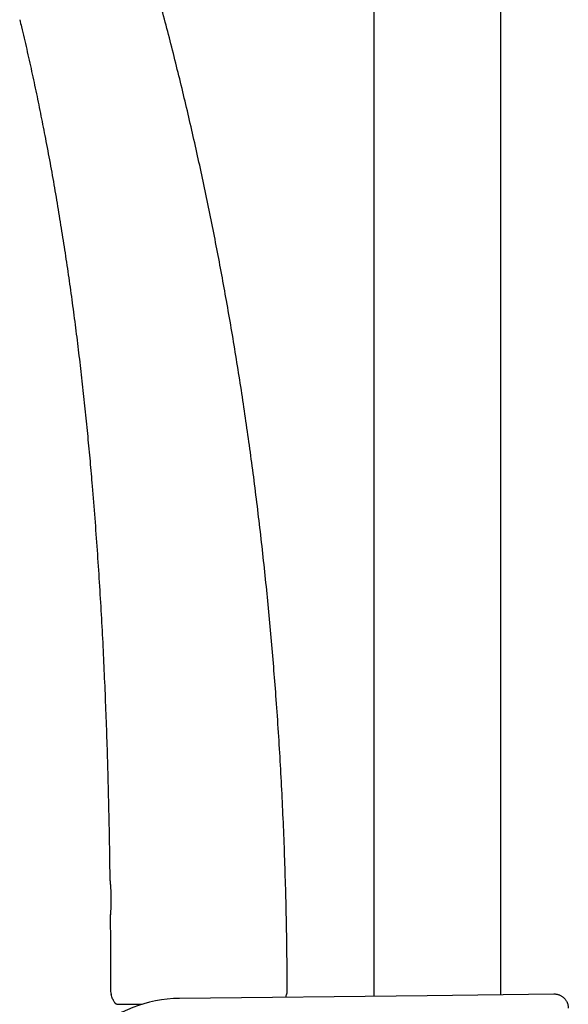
# Model space of a CAD drawing. Header units: millimetres. Extents: x 8 to 1233, y 12 to 1462.
# Tile 15 of 131: x 126 to 203, y 1107 to 1246. Entities that reach past the tile are written whole.
import ezdxf

# ---------------------------------------------------------------- set-up
doc = ezdxf.new("R2010")
doc.units = ezdxf.units.MM

msp = doc.modelspace()

# ---------------------------------------------------------------- linework, layer by layer
at = {"color": 7, "linetype": 'Continuous', "lineweight": 30}
for p, q in [((175.5, 1400.61), (175.5, 1108.42)), ((193.3, 1108.63), (193.3, 1394.04)), ((138.48, 1119.66), (138.48, 1119.66)), ((148.21, 1108.1), (182.99, 1108.51)), ((182.99, 1108.51), (200.77, 1108.72)), ((139.13, 1107.46), (139.15, 1107.43))]:
    msp.add_line(p, q, dxfattribs=at)
for centre, radius, start, end in [((148.42, 1089.78), 18.32, 90.6813, 256.095), ((139.93, 1109.08), 1.4, 180.0653, 198.2736), ((161.93, 1109.15), 1.4, 337.5445, 0.1808)]:
    msp.add_arc(centre, radius, start, end, dxfattribs=at)
for points, knots in [([(163.33, 1109.15), (163.32, 1110.42), (163.31, 1113.24), (163.25, 1117.62), (163.15, 1122.3), (163.01, 1126.98), (162.84, 1131.63), (162.63, 1136.26), (162.39, 1140.87), (162.11, 1145.47), (161.8, 1149.91), (161.47, 1154.18), (161.13, 1158.29), (160.75, 1162.39), (160.35, 1166.49), (159.91, 1170.6), (159.44, 1174.7), (158.95, 1178.79), (158.43, 1182.81), (157.89, 1186.77), (157.33, 1190.65), (156.74, 1194.52), (156.12, 1198.4), (155.48, 1202.26), (154.82, 1206.05), (154.14, 1209.76), (153.46, 1213.39), (152.74, 1217.01), (152, 1220.63), (151.24, 1224.24), (150.44, 1227.84), (149.62, 1231.44), (148.78, 1235.03), (147.9, 1238.61), (147.01, 1242.17), (146.1, 1245.69), (145.16, 1249.19), (144.4, 1251.95), (143.94, 1253.55), (143.82, 1253.98)], [0, 0, 0, 0, 0.025843, 0.057737, 0.089659, 0.121607, 0.153579, 0.185, 0.216439, 0.247895, 0.279366, 0.307476, 0.335594, 0.36372, 0.391852, 0.419989, 0.448131, 0.476275, 0.50442, 0.531168, 0.557915, 0.58466, 0.611404, 0.638144, 0.664881, 0.690086, 0.715287, 0.740482, 0.765672, 0.790855, 0.816032, 0.841202, 0.866364, 0.891519, 0.916665, 0.941353, 0.966033, 0.990704, 1, 1, 1, 1]), ([(125.77, 1245.59), (125.85, 1245.25), (126.19, 1243.88), (126.75, 1241.46), (127.45, 1238.33), (128.12, 1235.2), (128.76, 1232.06), (129.4, 1228.81), (130.03, 1225.45), (130.65, 1221.98), (131.24, 1218.49), (131.8, 1215), (132.33, 1211.51), (132.84, 1208.01), (133.32, 1204.5), (133.77, 1200.99), (134.2, 1197.47), (134.6, 1193.97), (134.97, 1190.48), (135.32, 1187.02), (135.64, 1183.55), (135.98, 1179.73), (136.31, 1175.57), (136.64, 1171.06), (136.94, 1166.55), (137.21, 1162.03), (137.45, 1157.55), (137.65, 1153.08), (137.84, 1148.65), (137.99, 1144.21), (138.14, 1139.5), (138.26, 1134.51), (138.36, 1129.53), (138.4, 1126.32), (138.42, 1124.86)], [0, 0, 0, 0, 0.008646, 0.034944, 0.061254, 0.087575, 0.113909, 0.140256, 0.169254, 0.198268, 0.227299, 0.256347, 0.285411, 0.314492, 0.343589, 0.372701, 0.401827, 0.430968, 0.4596, 0.488244, 0.516897, 0.54556, 0.582713, 0.619876, 0.657044, 0.694214, 0.731382, 0.76788, 0.804368, 0.84084, 0.877293, 0.920658, 0.96398, 1, 1, 1, 1]), ([(138.42, 1124.86), (138.42, 1124.85), (138.42, 1124.85), (138.42, 1124.85), (138.42, 1124.85), (138.42, 1124.84), (138.42, 1124.84), (138.43, 1124.84), (138.43, 1124.83), (138.43, 1124.82), (138.43, 1124.8), (138.43, 1124.77), (138.44, 1124.73), (138.44, 1124.69), (138.44, 1124.65), (138.44, 1124.64)], [0, 0, 0, 0, 0.003829, 0.008918, 0.014107, 0.02227, 0.040121, 0.073686, 0.155873, 0.296767, 0.446338, 0.592902, 0.738436, 0.883157, 1, 1, 1, 1]), ([(138.43, 1124.84), (138.43, 1124.84), (138.43, 1124.84), (138.43, 1124.83), (138.43, 1124.82), (138.43, 1124.8), (138.43, 1124.76), (138.44, 1124.72), (138.44, 1124.68), (138.45, 1124.62), (138.45, 1124.56), (138.46, 1124.48), (138.47, 1124.41), (138.47, 1124.32), (138.48, 1124.23), (138.49, 1124.13), (138.5, 1124.02), (138.51, 1123.91), (138.52, 1123.79), (138.53, 1123.67), (138.53, 1123.54), (138.54, 1123.41), (138.55, 1123.27), (138.56, 1123.13), (138.56, 1123), (138.57, 1122.85), (138.57, 1122.71), (138.57, 1122.57), (138.58, 1122.42), (138.58, 1122.27), (138.58, 1122.12), (138.58, 1121.97), (138.58, 1121.82), (138.58, 1121.67), (138.58, 1121.53), (138.57, 1121.39), (138.57, 1121.25), (138.57, 1121.12), (138.56, 1120.99), (138.56, 1120.86), (138.55, 1120.74), (138.55, 1120.62), (138.54, 1120.51), (138.53, 1120.4), (138.53, 1120.3), (138.52, 1120.21), (138.51, 1120.12), (138.51, 1120.04), (138.5, 1119.96), (138.5, 1119.9), (138.49, 1119.85), (138.49, 1119.82), (138.49, 1119.82)], [0, 0, 0, 0, 0.0056838, 0.0186378, 0.0371714, 0.0575855, 0.0783479, 0.0991474, 0.1199059, 0.1406015, 0.1612133, 0.1818164, 0.2023525, 0.2229939, 0.2437369, 0.2645685, 0.2854686, 0.3064117, 0.3273656, 0.3482908, 0.3691555, 0.3899301, 0.4105888, 0.4311109, 0.4514609, 0.4715821, 0.4917882, 0.5122036, 0.5327983, 0.5535366, 0.574377, 0.595274, 0.6161742, 0.6370192, 0.6577639, 0.6783682, 0.6987984, 0.7190311, 0.7391794, 0.7595462, 0.7800752, 0.8007502, 0.8215494, 0.8424466, 0.8634129, 0.8844182, 0.9054289, 0.9264133, 0.9473511, 0.9682302, 0.9890513, 1, 1, 1, 1]), ([(138.5, 1119.88), (138.5, 1119.87), (138.49, 1119.84), (138.49, 1119.8), (138.49, 1119.76), (138.49, 1119.73), (138.48, 1119.7), (138.48, 1119.69), (138.48, 1119.69)], [0, 0, 0, 0, 0.107361, 0.288375, 0.470616, 0.653876, 0.83787, 1, 1, 1, 1]), ([(138.49, 1119.82), (138.49, 1119.81), (138.49, 1119.78), (138.49, 1119.75), (138.48, 1119.72), (138.48, 1119.7), (138.48, 1119.68), (138.48, 1119.68), (138.48, 1119.68), (138.48, 1119.67), (138.48, 1119.67), (138.48, 1119.67), (138.48, 1119.66), (138.48, 1119.66)], [0, 0, 0, 0, 0.090699, 0.263162, 0.43637, 0.610816, 0.786718, 0.890324, 0.940077, 0.976813, 0.986777, 0.993842, 1, 1, 1, 1]), ([(138.48, 1119.66), (138.48, 1119.35), (138.5, 1117.28), (138.52, 1113.76), (138.53, 1110.54), (138.53, 1109.08)], [0, 0, 0, 0, 0.089111, 0.585291, 1, 1, 1, 1]), ([(139.4, 1107.26), (139.38, 1107.26), (139.35, 1107.27), (139.29, 1107.3), (139.23, 1107.34), (139.17, 1107.41), (139.1, 1107.49), (139.02, 1107.62), (138.92, 1107.81), (138.81, 1108.05), (138.7, 1108.34), (138.64, 1108.54), (138.6, 1108.64)], [0, 0, 0, 0, 0.0324876, 0.0660715, 0.1144002, 0.1639583, 0.2334247, 0.3036728, 0.446833, 0.6188026, 0.7912783, 1, 1, 1, 1]), ([(163.22, 1108.62), (163.2, 1108.56), (163.15, 1108.44), (163.11, 1108.33), (163.09, 1108.27)], [0, 0, 0, 0, 0.528513, 1, 1, 1, 1]), ([(200.77, 1108.72), (200.79, 1108.72), (200.88, 1108.72), (201.04, 1108.71), (201.22, 1108.68), (201.39, 1108.63), (201.55, 1108.58), (201.7, 1108.51), (201.85, 1108.42), (201.99, 1108.33), (202.12, 1108.22), (202.24, 1108.1), (202.35, 1107.97), (202.45, 1107.84), (202.54, 1107.7), (202.62, 1107.54), (202.68, 1107.39), (202.73, 1107.23), (202.76, 1107.06), (202.79, 1106.89), (202.79, 1106.78), (202.79, 1106.72)], [0, 0, 0, 0, 0.025931, 0.086364, 0.147359, 0.199705, 0.252415, 0.30627, 0.360522, 0.412868, 0.465576, 0.519431, 0.573682, 0.626027, 0.678736, 0.73259, 0.786841, 0.839186, 0.891895, 0.945749, 1, 1, 1, 1]), ([(139.4, 1107.26), (139.41, 1107.26), (139.43, 1107.26), (139.6, 1107.26), (139.88, 1107.26), (140.26, 1107.26), (140.74, 1107.26), (141.32, 1107.26), (142, 1107.26), (142.55, 1107.26), (142.89, 1107.26), (142.95, 1107.26)], [0, 0, 0, 0, 0.12233, 0.243459, 0.364578, 0.486878, 0.609148, 0.730246, 0.851366, 0.973697, 1, 1, 1, 1])]:
    msp.add_open_spline(points, degree=3, knots=knots, dxfattribs=at)

doc.saveas('drawing.dxf')
